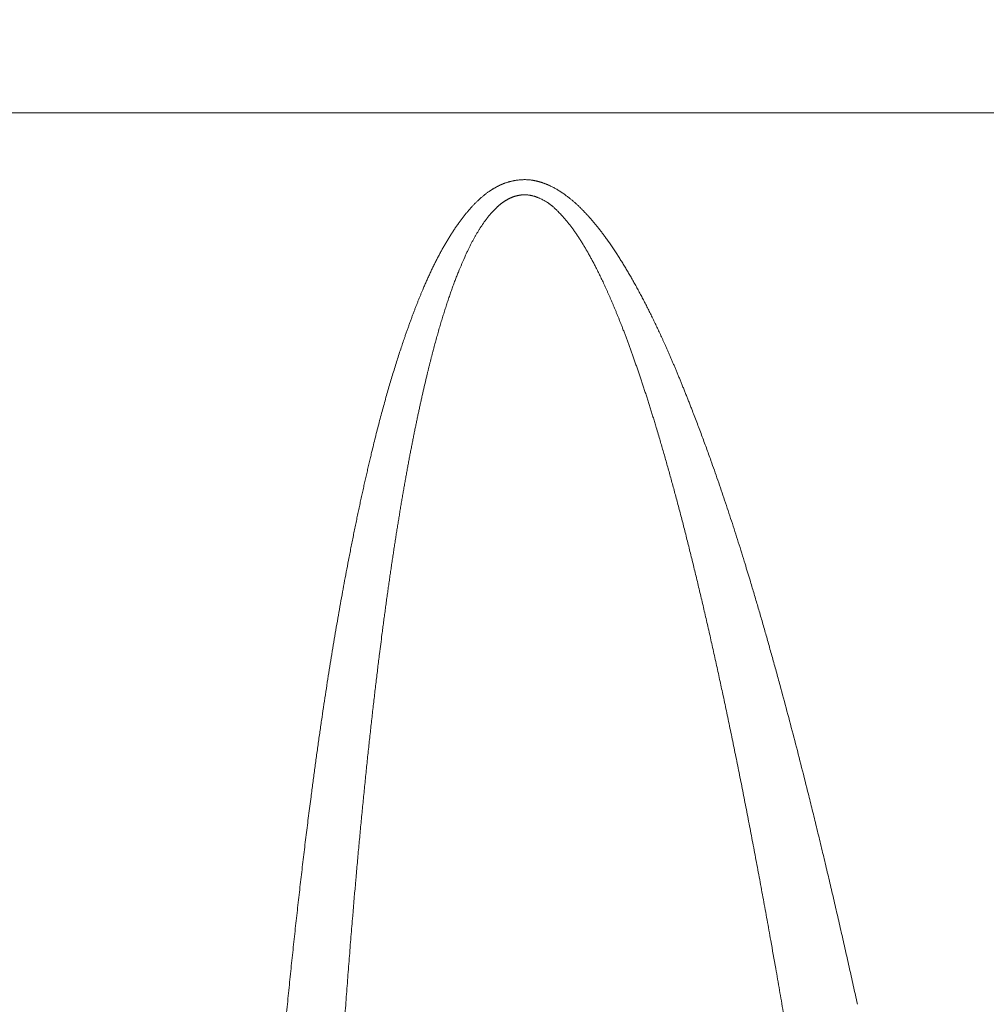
# Model space of a CAD drawing. Header units: millimetres. Extents: x 5437 to 18441, y -4466 to 3128.
# Tile 51 of 256: x 8155 to 8173, y -2752 to -2734. Entities that reach past the tile are written whole.
import ezdxf

# ---------------------------------------------------------------- set-up
doc = ezdxf.new("R2010")
doc.units = ezdxf.units.MM
doc.layers.add('1', color=7, linetype='Continuous', true_color=0xffffff)
doc.dimstyles.get("Standard").update_dxf_attribs({"dimtxt": 0.18, "dimasz": 0.18, "dimexe": 0.18, "dimexo": 0.0625, "dimgap": 0.09, "dimtad": 0, "dimtih": 1, "dimtoh": 1, "dimdec": 4, "dimzin": 0, "dimdsep": 46, "dimtxsty": 'Standard', "dimcen": 0.09, "dimadec": 0, "dimazin": 0, "dimtfac": 1, "dimtdec": 4, "dimtofl": 0, "dimtmove": 0, "dimatfit": 3, "dimfxl": 1, "dimtolj": 1, "dimtzin": 0, "dimarcsym": 0})

# ---------------------------------------------------------------- blocks, each defined once
blk = doc.blocks.new('*D53')
at = {"color": 0, "lineweight": -2, "transparency": 16777216}
for p, q in [((10989.431, -2154.415), (10692.917, -2240.821)), ((11069.431, -2154.415), (10989.431, -2154.415)), ((8443.39, -2896.322), (8443.57, -2896.322)), ((8443.48, -2896.412), (8443.48, -2896.232))]:
    blk.add_line(p, q, dxfattribs=at)
at = {"color": 0, "lineweight": 20, "transparency": 16777216}
blk.add_solid([(10689.187, -2228.02), (10696.648, -2253.622), (10616.112, -2263.203)], dxfattribs=at)
at = {"layer": 'Defpoints', "color": 0, "lineweight": 20, "transparency": 16777216}
for p in [(10616.112, -2263.203), (6270.848, -3529.44)]:
    blk.add_point(p, dxfattribs=at)
at = {"color": 0, "lineweight": 20, "transparency": 16777216, "insert": (11249.521, -2154.415), "char_height": 80, "attachment_point": 5}
blk.add_mtext('\\A1;R2260', dxfattribs=at)
blk = doc.blocks.new('*D54')
at = {"color": 0, "lineweight": -2, "transparency": 16777216}
blk.add_line((7492.685, -2896.322), (7463.516, -2896.322), dxfattribs=at)
at = {"color": 0, "lineweight": -3, "transparency": 16777216}
for start, end in [(14.724706, 87.329624), (101.590205, 175.275294)]:
    blk.add_arc((8434.119, -2896.322), 970.423, start, end, dxfattribs=at)
at = {"color": 0, "lineweight": 20, "transparency": 16777216}
for points in [[(9385.695, -2646.81), (9359.647, -2652.519), (9389.799, -2727.809)], [(7480.316, -2816.939), (7453.672, -2815.84), (7463.696, -2896.322)]]:
    blk.add_solid(points, dxfattribs=at)
at = {"layer": 'Defpoints', "color": 0, "lineweight": 20, "transparency": 16777216}
for p in [(7900.863, -2085.545), (10671.817, -2501.755), (7492.748, -2896.322), (7740.501, -2896.322), (8434.119, -2896.322)]:
    blk.add_point(p, dxfattribs=at)
at = {"color": 0, "lineweight": 20, "transparency": 16777216, "insert": (8359.241, -1928.792), "char_height": 80, "attachment_point": 5}
blk.add_mtext('\\A1;165%%D', dxfattribs=at)

msp = doc.modelspace()

# ---------------------------------------------------------------- linework, layer by layer
at = {"color": 7, "lineweight": 20}
msp.add_arc((8443.47995, -2896.41157), 893, 10.1099821, 350.11198757, dxfattribs=at)
at = {"layer": '1', "color": 0, "lineweight": 20}
msp.add_line((8188.63819, -2735.56052), (8152.98168, -2735.56052), dxfattribs=at)
for points, knots in [([(8164.33093, -2736.88326), (8164.33647, -2736.88098), (8164.34754, -2736.87642), (8164.36424, -2736.86992), (8164.38099, -2736.86367), (8164.39779, -2736.8577), (8164.41464, -2736.852), (8164.43155, -2736.84658), (8164.44852, -2736.84142), (8164.46554, -2736.83654), (8164.48261, -2736.83194), (8164.49973, -2736.8276), (8164.51691, -2736.82354), (8164.53414, -2736.81976), (8164.55143, -2736.81624), (8164.56877, -2736.813), (8164.58616, -2736.81003), (8164.60805, -2736.80665), (8164.63438, -2736.80316), (8164.66511, -2736.79998), (8164.69568, -2736.79771), (8164.72608, -2736.79634), (8164.75633, -2736.79588), (8164.78641, -2736.79633), (8164.81633, -2736.79769), (8164.84609, -2736.79991), (8164.86586, -2736.80215), (8164.87573, -2736.80328)], [0, 0, 0, 0, 0.03228798, 0.06450305, 0.09665088, 0.12873717, 0.16076763, 0.19274803, 0.22468415, 0.2565818, 0.28844682, 0.32028504, 0.35210235, 0.3839046, 0.41569769, 0.4474875, 0.47927993, 0.51108086, 0.56717802, 0.62274891, 0.67782781, 0.73244992, 0.78665132, 0.84046895, 0.89394052, 0.9471045, 1, 1, 1, 1]), ([(8163.39604, -2737.8044), (8163.40229, -2737.79466), (8163.41472, -2737.77527), (8163.43352, -2737.74652), (8163.45231, -2737.7182), (8163.4711, -2737.69032), (8163.4899, -2737.66288), (8163.50871, -2737.63587), (8163.52752, -2737.60931), (8163.54634, -2737.58318), (8163.56517, -2737.55748), (8163.584, -2737.53223), (8163.60284, -2737.50741), (8163.62169, -2737.48302), (8163.64054, -2737.45908), (8163.6594, -2737.43557), (8163.67826, -2737.4125), (8163.69713, -2737.38987), (8163.71601, -2737.36768), (8163.73489, -2737.34592), (8163.75378, -2737.3246), (8163.77268, -2737.30371), (8163.79159, -2737.28327), (8163.8105, -2737.26326), (8163.82942, -2737.24369), (8163.84834, -2737.22455), (8163.86727, -2737.20585), (8163.88621, -2737.18759), (8163.90516, -2737.16977), (8163.92411, -2737.15239), (8163.94307, -2737.13544), (8163.96204, -2737.11893), (8163.98102, -2737.10285), (8164, -2737.08722), (8164.01899, -2737.07202), (8164.03799, -2737.05726), (8164.057, -2737.04293), (8164.07601, -2737.02904), (8164.09503, -2737.01559), (8164.11406, -2737.00259), (8164.13309, -2736.98999), (8164.14586, -2736.98191), (8164.15222, -2736.97789)], [0, 0, 0, 0, 0.03004253, 0.05980133, 0.08927788, 0.11847369, 0.14739034, 0.17602943, 0.20439261, 0.23248159, 0.26029812, 0.28784401, 0.31512112, 0.34213137, 0.36887673, 0.39535923, 0.42158097, 0.44754409, 0.47325083, 0.49870347, 0.52390437, 0.54885596, 0.57356073, 0.59802128, 0.62224025, 0.64622038, 0.66996449, 0.69347548, 0.71675635, 0.73981018, 0.76264013, 0.78524947, 0.80764157, 0.82981989, 0.85178799, 0.87354954, 0.8951083, 0.91646816, 0.93763311, 0.95860723, 0.97939476, 1, 1, 1, 1]), ([(8164.15222, -2736.97789), (8164.15754, -2736.97459), (8164.16815, -2736.96801), (8164.18418, -2736.95842), (8164.20025, -2736.94907), (8164.21639, -2736.93997), (8164.23258, -2736.93112), (8164.24882, -2736.92251), (8164.26513, -2736.91416), (8164.28149, -2736.90605), (8164.2979, -2736.8982), (8164.31437, -2736.89058), (8164.32541, -2736.8857), (8164.33093, -2736.88326)], [0, 0, 0, 0, 0.0922428, 0.18418183, 0.27582921, 0.36719718, 0.45829809, 0.54914439, 0.63974866, 0.73012354, 0.82028181, 0.91023631, 1, 1, 1, 1]), ([(8164.87573, -2736.80328), (8164.8807, -2736.80401), (8164.89066, -2736.80549), (8164.90562, -2736.80798), (8164.92061, -2736.81069), (8164.93564, -2736.8136), (8164.94565, -2736.81572), (8164.95067, -2736.81678)], [0, 0, 0, 0, 0.19863259, 0.39791732, 0.59788591, 0.79856978, 1, 1, 1, 1]), ([(8164.95067, -2736.81678), (8164.95622, -2736.81801), (8164.96733, -2736.82045), (8164.98396, -2736.82444), (8165.00059, -2736.82865), (8165.01721, -2736.83311), (8165.03382, -2736.83782), (8165.05042, -2736.84278), (8165.06702, -2736.84799), (8165.0836, -2736.85344), (8165.10019, -2736.85914), (8165.11676, -2736.86509), (8165.13332, -2736.87129), (8165.14988, -2736.87773), (8165.16643, -2736.88442), (8165.18297, -2736.89137), (8165.19951, -2736.89855), (8165.21604, -2736.90599), (8165.23256, -2736.91367), (8165.26243, -2736.92801), (8165.30586, -2736.95047), (8165.36273, -2736.98309), (8165.42037, -2737.01929), (8165.47427, -2737.05606), (8165.5238, -2737.09192), (8165.5683, -2737.12562), (8165.61113, -2737.15969), (8165.65232, -2737.1941), (8165.69291, -2737.22988), (8165.73351, -2737.26736), (8165.77476, -2737.30681), (8165.81604, -2737.34776), (8165.85738, -2737.39022), (8165.89877, -2737.43417), (8165.94021, -2737.47962), (8165.98171, -2737.52657), (8166.02325, -2737.57502), (8166.06485, -2737.62496), (8166.1065, -2737.6764), (8166.14821, -2737.72934), (8166.18995, -2737.78379), (8166.2318, -2737.8397), (8166.2594, -2737.87776), (8166.27331, -2737.89694)], [0, 0, 0, 0, 0.01040833, 0.02083011, 0.03126708, 0.04172096, 0.05219349, 0.06268637, 0.07320131, 0.08373999, 0.09430411, 0.10489533, 0.1155153, 0.12616567, 0.13684807, 0.14756411, 0.15831539, 0.16910349, 0.17992999, 0.19079642, 0.22808451, 0.26653778, 0.30622076, 0.34719218, 0.38008008, 0.41221295, 0.44360833, 0.47428509, 0.50426343, 0.53604963, 0.56835044, 0.60117803, 0.63454399, 0.66845936, 0.70293466, 0.73797989, 0.77360457, 0.80981779, 0.84662817, 0.88404394, 0.92207292, 0.96072258, 1, 1, 1, 1]), ([(8164.49797, -2737.13231), (8164.49388, -2737.13414), (8164.48566, -2737.13783), (8164.47341, -2737.14368), (8164.46117, -2737.14979), (8164.44893, -2737.15617), (8164.43671, -2737.16282), (8164.4245, -2737.16975), (8164.41229, -2737.17695), (8164.4001, -2737.18442), (8164.38792, -2737.19216), (8164.37575, -2737.20017), (8164.36359, -2737.20846), (8164.35144, -2737.21702), (8164.3393, -2737.22585), (8164.32718, -2737.23495), (8164.31506, -2737.24433), (8164.30295, -2737.25397), (8164.29086, -2737.26389), (8164.27878, -2737.27408), (8164.26671, -2737.28454), (8164.25465, -2737.29528), (8164.2426, -2737.30629), (8164.23056, -2737.31757), (8164.21853, -2737.32912), (8164.20652, -2737.34094), (8164.19452, -2737.35304), (8164.18253, -2737.3654), (8164.17055, -2737.37804), (8164.15858, -2737.39095), (8164.14662, -2737.40414), (8164.13468, -2737.41759), (8164.12274, -2737.43132), (8164.11082, -2737.44532), (8164.09892, -2737.45959), (8164.08701, -2737.47413), (8164.07914, -2737.48398), (8164.07519, -2737.48893)], [0, 0, 0, 0, 0.02475754, 0.04968013, 0.07477419, 0.10004601, 0.12550175, 0.15114744, 0.17698897, 0.20303211, 0.22928247, 0.25574556, 0.28242674, 0.30933124, 0.33646418, 0.36383052, 0.39143511, 0.41928269, 0.44737785, 0.47572508, 0.50432875, 0.53319309, 0.56232225, 0.59172024, 0.62139099, 0.65133828, 0.68156584, 0.71207725, 0.74287601, 0.77396553, 0.80534912, 0.83702999, 0.86901127, 0.901296, 0.93388713, 0.96678753, 1, 1, 1, 1]), ([(8165.02075, -2737.13621), (8165.01632, -2737.13429), (8165.00749, -2737.13045), (8164.99421, -2737.12503), (8164.98093, -2737.11987), (8164.96767, -2737.11501), (8164.95442, -2737.11044), (8164.94118, -2737.10616), (8164.92794, -2737.10217), (8164.91473, -2737.09846), (8164.90152, -2737.09504), (8164.88832, -2737.09191), (8164.87513, -2737.08907), (8164.86196, -2737.08652), (8164.8488, -2737.08426), (8164.83565, -2737.08229), (8164.82251, -2737.0806), (8164.80938, -2737.07921), (8164.79626, -2737.0781), (8164.78316, -2737.07728), (8164.77006, -2737.07675), (8164.75698, -2737.07651), (8164.74391, -2737.07655), (8164.73086, -2737.07689), (8164.71781, -2737.07751), (8164.70478, -2737.07842), (8164.69175, -2737.07962), (8164.67875, -2737.08111), (8164.66575, -2737.08289), (8164.65276, -2737.08496), (8164.63979, -2737.08732), (8164.62683, -2737.08996), (8164.61388, -2737.09289), (8164.60095, -2737.09611), (8164.58803, -2737.09962), (8164.57512, -2737.10342), (8164.56222, -2737.10751), (8164.54934, -2737.11189), (8164.53647, -2737.11655), (8164.52361, -2737.12151), (8164.51076, -2737.12674), (8164.50224, -2737.13045), (8164.49797, -2737.13231)], [0, 0, 0, 0, 0.02604377, 0.05192894, 0.077663, 0.10325357, 0.12870841, 0.15403537, 0.17924246, 0.20433778, 0.22932954, 0.25422607, 0.27903578, 0.30376717, 0.32842882, 0.35302939, 0.37757761, 0.40208224, 0.42655211, 0.45099609, 0.47542306, 0.49984194, 0.52426163, 0.54869105, 0.57313912, 0.59761471, 0.62212668, 0.64668385, 0.67129498, 0.69596879, 0.72071391, 0.74553891, 0.77045229, 0.79546244, 0.82057765, 0.84580613, 0.87115596, 0.89663511, 0.92225143, 0.94801264, 0.97392635, 1, 1, 1, 1]), ([(8165.37278, -2737.38613), (8165.3677, -2737.38097), (8165.35765, -2737.37077), (8165.34255, -2737.35588), (8165.32764, -2737.3415), (8165.31289, -2737.32766), (8165.29832, -2737.31434), (8165.28391, -2737.30155), (8165.26968, -2737.28928), (8165.25562, -2737.27754), (8165.24173, -2737.26633), (8165.22801, -2737.25564), (8165.21446, -2737.24548), (8165.19682, -2737.23278), (8165.17441, -2737.21767), (8165.14659, -2737.20038), (8165.11726, -2737.18356), (8165.08645, -2737.16721), (8165.05417, -2737.15126), (8165.03202, -2737.14129), (8165.02075, -2737.13621)], [0, 0, 0, 0, 0.04869391, 0.09635854, 0.14300114, 0.18862944, 0.23325174, 0.27687687, 0.31951431, 0.36117421, 0.40186745, 0.4416057, 0.48040151, 0.51826836, 0.59145249, 0.66736229, 0.74609185, 0.82772549, 0.91233889, 1, 1, 1, 1]), ([(8164.07519, -2737.48893), (8164.07064, -2737.4947), (8164.06148, -2737.5063), (8164.04788, -2737.52401), (8164.03428, -2737.54207), (8164.02071, -2737.5605), (8164.00715, -2737.57928), (8163.99362, -2737.59842), (8163.9801, -2737.61792), (8163.9666, -2737.63778), (8163.95311, -2737.658), (8163.93965, -2737.67858), (8163.9262, -2737.69952), (8163.91278, -2737.72081), (8163.89937, -2737.74247), (8163.88598, -2737.76448), (8163.87261, -2737.78686), (8163.85926, -2737.80959), (8163.84593, -2737.83268), (8163.83262, -2737.85613), (8163.81932, -2737.87994), (8163.80605, -2737.90411), (8163.7928, -2737.92864), (8163.77956, -2737.95352), (8163.76635, -2737.97877), (8163.75315, -2738.00438), (8163.73997, -2738.03034), (8163.72682, -2738.05666), (8163.71368, -2738.08335), (8163.70056, -2738.11039), (8163.68747, -2738.13779), (8163.67438, -2738.16555), (8163.66574, -2738.18422), (8163.6614, -2738.1936)], [0, 0, 0, 0, 0.02746918, 0.05523562, 0.08330212, 0.11167139, 0.14034606, 0.16932866, 0.19862165, 0.22822741, 0.25814826, 0.28838642, 0.31894407, 0.3498233, 0.38102615, 0.41255458, 0.44441051, 0.47659579, 0.50911222, 0.54196154, 0.57514543, 0.60866554, 0.64252345, 0.67672071, 0.71125882, 0.74613923, 0.78136335, 0.81693255, 0.85284815, 0.88911147, 0.92572374, 0.96268619, 1, 1, 1, 1]), ([(8165.81606, -2737.96403), (8165.80983, -2737.95406), (8165.79746, -2737.93425), (8165.77877, -2737.90491), (8165.76012, -2737.87608), (8165.74151, -2737.84777), (8165.72293, -2737.81999), (8165.70438, -2737.79272), (8165.68588, -2737.76598), (8165.6674, -2737.73977), (8165.64896, -2737.71407), (8165.63056, -2737.6889), (8165.61219, -2737.66424), (8165.59386, -2737.64011), (8165.57556, -2737.6165), (8165.5573, -2737.59342), (8165.53907, -2737.57085), (8165.52088, -2737.54881), (8165.50272, -2737.52729), (8165.4846, -2737.50629), (8165.46652, -2737.48582), (8165.44848, -2737.46585), (8165.43636, -2737.45284), (8165.43034, -2737.44638)], [0, 0, 0, 0, 0.05397849, 0.10729586, 0.1599554, 0.21196055, 0.26331489, 0.31402212, 0.36408609, 0.4135108, 0.46230041, 0.51045923, 0.55799176, 0.60490268, 0.65119685, 0.69687933, 0.74195538, 0.78643048, 0.83031035, 0.87360091, 0.91630837, 0.95843916, 1, 1, 1, 1]), ([(8163.28431, -2737.9875), (8163.29042, -2737.97708), (8163.30261, -2737.95628), (8163.32109, -2737.92533), (8163.33966, -2737.89466), (8163.35834, -2737.86429), (8163.3771, -2737.8342), (8163.38974, -2737.81432), (8163.39604, -2737.8044)], [0, 0, 0, 0, 0.1685334, 0.3363104, 0.5033382, 0.66962412, 0.83517555, 1, 1, 1, 1]), ([(8162.54131, -2739.69409), (8162.5488, -2739.67256), (8162.56369, -2739.62975), (8162.58617, -2739.56607), (8162.6086, -2739.50325), (8162.63098, -2739.44132), (8162.65333, -2739.38027), (8162.67563, -2739.32009), (8162.6979, -2739.2608), (8162.72012, -2739.20238), (8162.7423, -2739.14485), (8162.76444, -2739.08819), (8162.78654, -2739.03241), (8162.8086, -2738.97751), (8162.83063, -2738.92349), (8162.85261, -2738.87035), (8162.87817, -2738.80946), (8162.90746, -2738.74106), (8162.94068, -2738.66539), (8162.9741, -2738.59116), (8163.00773, -2738.51836), (8163.04156, -2738.447), (8163.07559, -2738.37708), (8163.10982, -2738.30859), (8163.14426, -2738.24154), (8163.17889, -2738.17593), (8163.21374, -2738.11176), (8163.24875, -2738.04898), (8163.27251, -2738.0079), (8163.28431, -2737.98751)], [0, 0, 0, 0, 0.03627544, 0.0721227, 0.10754235, 0.142535, 0.1771013, 0.21124188, 0.24495744, 0.27824868, 0.31111633, 0.34356115, 0.37558393, 0.4071855, 0.43836671, 0.46912845, 0.49947165, 0.5444195, 0.58876379, 0.63250861, 0.67565819, 0.71821698, 0.76018959, 0.80158083, 0.84239572, 0.8826395, 0.92231764, 0.96143582, 1, 1, 1, 1]), ([(8166.36669, -2739.0529), (8166.35929, -2739.0357), (8166.34461, -2739.00156), (8166.32253, -2738.95089), (8166.30061, -2738.90112), (8166.27884, -2738.85226), (8166.25722, -2738.80432), (8166.23576, -2738.75728), (8166.21445, -2738.71116), (8166.1933, -2738.66594), (8166.1723, -2738.62164), (8166.15145, -2738.57825), (8166.13075, -2738.53577), (8166.11021, -2738.4942), (8166.08551, -2738.44495), (8166.05646, -2738.38816), (8166.0228, -2738.32401), (8165.98892, -2738.26105), (8165.95483, -2738.19928), (8165.92052, -2738.13871), (8165.88599, -2738.07935), (8165.85129, -2738.02114), (8165.82775, -2737.98299), (8165.81606, -2737.96403)], [0, 0, 0, 0, 0.04575572, 0.09079435, 0.13511678, 0.17872396, 0.22161687, 0.26379655, 0.30526409, 0.34602065, 0.38606744, 0.42540575, 0.46403691, 0.50196237, 0.53918362, 0.59928995, 0.65866454, 0.71731514, 0.77524976, 0.83247675, 0.88900475, 0.94484273, 1, 1, 1, 1]), ([(8166.4686, -2738.18418), (8166.47598, -2738.19567), (8166.4908, -2738.21873), (8166.51289, -2738.25357), (8166.53498, -2738.28875), (8166.55705, -2738.32425), (8166.5791, -2738.36009), (8166.60113, -2738.39626), (8166.62315, -2738.43277), (8166.64514, -2738.46961), (8166.66712, -2738.50678), (8166.68908, -2738.54428), (8166.71103, -2738.58212), (8166.73295, -2738.62029), (8166.75486, -2738.6588), (8166.77676, -2738.69763), (8166.79863, -2738.7368), (8166.82049, -2738.77631), (8166.84233, -2738.81614), (8166.86415, -2738.85631), (8166.88596, -2738.89681), (8166.90775, -2738.93765), (8166.92952, -2738.97882), (8166.95127, -2739.02032), (8166.97301, -2739.06215), (8166.99473, -2739.10432), (8167.01643, -2739.14682), (8167.03812, -2739.18966), (8167.05979, -2739.23282), (8167.08144, -2739.27632), (8167.10308, -2739.32016), (8167.1247, -2739.36432), (8167.1463, -2739.40882), (8167.16789, -2739.45365), (8167.18946, -2739.49882), (8167.21101, -2739.54432), (8167.23254, -2739.59015), (8167.25406, -2739.63631), (8167.27557, -2739.68281), (8167.29705, -2739.72964), (8167.31853, -2739.7768), (8167.33277, -2739.80839), (8167.33992, -2739.82423)], [0, 0, 0, 0, 0.0222192, 0.04457423, 0.06706573, 0.08969431, 0.11246057, 0.13536511, 0.1584085, 0.18159133, 0.20491414, 0.22837749, 0.25198192, 0.27572797, 0.29961614, 0.32364697, 0.34782094, 0.37213856, 0.3966003, 0.42120666, 0.44595809, 0.47085505, 0.49589801, 0.52108739, 0.54642365, 0.57190721, 0.59753849, 0.6233179, 0.64924586, 0.67532276, 0.701549, 0.72792496, 0.75445103, 0.78112757, 0.80795496, 0.83493356, 0.86206372, 0.8893458, 0.91678013, 0.94436705, 0.9721069, 1, 1, 1, 1]), ([(8163.52767, -2738.50518), (8163.52255, -2738.51799), (8163.51228, -2738.54373), (8163.49702, -2738.58269), (8163.48178, -2738.62216), (8163.46657, -2738.66214), (8163.45139, -2738.70265), (8163.43624, -2738.74367), (8163.42111, -2738.78521), (8163.40601, -2738.82727), (8163.39094, -2738.86984), (8163.3759, -2738.91293), (8163.36089, -2738.95654), (8163.34591, -2739.00067), (8163.33095, -2739.04531), (8163.31603, -2739.09048), (8163.30113, -2739.13616), (8163.28626, -2739.18235), (8163.27142, -2739.22907), (8163.25661, -2739.2763), (8163.24183, -2739.32405), (8163.22708, -2739.37232), (8163.21237, -2739.4211), (8163.19768, -2739.47041), (8163.18302, -2739.52023), (8163.16839, -2739.57056), (8163.15379, -2739.62142), (8163.13922, -2739.67279), (8163.12468, -2739.72468), (8163.11018, -2739.77709), (8163.0957, -2739.83002), (8163.08126, -2739.88346), (8163.06684, -2739.93742), (8163.05246, -2739.9919), (8163.03811, -2740.04689), (8163.02379, -2740.10241), (8163.00951, -2740.15844), (8162.99525, -2740.21499), (8162.98103, -2740.27205), (8162.96684, -2740.32964), (8162.95267, -2740.38774), (8162.94331, -2740.42667), (8162.93861, -2740.44621)], [0, 0, 0, 0, 0.02060936, 0.04143819, 0.06248707, 0.08375654, 0.10524717, 0.12695947, 0.14889397, 0.17105115, 0.19343149, 0.21603547, 0.23886354, 0.26191613, 0.28519369, 0.30869661, 0.3324253, 0.35638017, 0.38056157, 0.4049699, 0.42960551, 0.45446874, 0.47955994, 0.50487944, 0.53042756, 0.55620462, 0.58221092, 0.60844677, 0.63491244, 0.66160822, 0.6885344, 0.71569123, 0.74307897, 0.77069789, 0.79854823, 0.82663023, 0.85494413, 0.88349016, 0.91226854, 0.9412795, 0.97052325, 1, 1, 1, 1]), ([(8166.56676, -2739.54471), (8166.55933, -2739.52558), (8166.54454, -2739.48751), (8166.52222, -2739.43081), (8166.49993, -2739.3748), (8166.47767, -2739.31947), (8166.45544, -2739.26482), (8166.43324, -2739.21086), (8166.41106, -2739.15758), (8166.38893, -2739.10498), (8166.37407, -2739.0702), (8166.36669, -2739.0529)], [0, 0, 0, 0, 0.11585948, 0.2305272, 0.34400507, 0.45629504, 0.56739916, 0.67731952, 0.78605827, 0.89361766, 1, 1, 1, 1]), ([(8167.17973, -2741.35257), (8167.17112, -2741.32414), (8167.15397, -2741.26754), (8167.1281, -2741.18312), (8167.10227, -2741.09957), (8167.07647, -2741.01688), (8167.05069, -2740.93506), (8167.02495, -2740.85411), (8166.99923, -2740.77402), (8166.97355, -2740.69479), (8166.9479, -2740.61643), (8166.92227, -2740.53894), (8166.89668, -2740.46231), (8166.87112, -2740.38655), (8166.84559, -2740.31166), (8166.82009, -2740.23763), (8166.79462, -2740.16446), (8166.76919, -2740.09216), (8166.74379, -2740.02073), (8166.71842, -2739.95016), (8166.69308, -2739.88046), (8166.66778, -2739.81163), (8166.64251, -2739.74366), (8166.61727, -2739.67655), (8166.59208, -2739.61031), (8166.57517, -2739.56649), (8166.56676, -2739.54471)], [0, 0, 0, 0, 0.0466127, 0.09279222, 0.13853892, 0.18385317, 0.22873534, 0.27318582, 0.31720502, 0.36079335, 0.40395123, 0.44667911, 0.48897743, 0.53084667, 0.5722873, 0.61329982, 0.65388473, 0.69404258, 0.73377389, 0.77307924, 0.81195921, 0.85041439, 0.88844541, 0.9260529, 0.96323754, 1, 1, 1, 1]), ([(8167.33992, -2739.82423), (8167.34826, -2739.84281), (8167.36502, -2739.88017), (8167.39007, -2739.93659), (8167.41519, -2739.99366), (8167.4404, -2740.05138), (8167.45714, -2740.09013), (8167.46555, -2740.10959)], [0, 0, 0, 0, 0.19607172, 0.39410481, 0.59410208, 0.79606626, 1, 1, 1, 1]), ([(8161.49652, -2743.83173), (8161.50393, -2743.79357), (8161.51868, -2743.7176), (8161.54099, -2743.60424), (8161.5633, -2743.49196), (8161.58564, -2743.38076), (8161.608, -2743.27065), (8161.63038, -2743.16163), (8161.65278, -2743.05369), (8161.6752, -2742.94684), (8161.69765, -2742.84108), (8161.72012, -2742.7364), (8161.74261, -2742.6328), (8161.76513, -2742.53029), (8161.78767, -2742.42887), (8161.81023, -2742.32853), (8161.83282, -2742.22928), (8161.85543, -2742.13112), (8161.87807, -2742.03404), (8161.90073, -2741.93804), (8161.92726, -2741.82702), (8161.95782, -2741.70122), (8161.99263, -2741.56095), (8162.02772, -2741.42249), (8162.06308, -2741.28583), (8162.09873, -2741.15098), (8162.13465, -2741.01793), (8162.17086, -2740.88669), (8162.20734, -2740.75726), (8162.24411, -2740.62964), (8162.28115, -2740.50382), (8162.31848, -2740.37981), (8162.35608, -2740.2576), (8162.39398, -2740.13721), (8162.4321, -2740.01859), (8162.458, -2739.94031), (8162.47087, -2739.90141)], [0, 0, 0, 0, 0.02858662, 0.0569199, 0.08500001, 0.11282707, 0.14040126, 0.16772272, 0.19479162, 0.22160812, 0.24817241, 0.27448465, 0.30054503, 0.32635373, 0.35191095, 0.37721689, 0.40227175, 0.42707574, 0.45162907, 0.47593198, 0.4999847, 0.53604203, 0.57170543, 0.60697592, 0.64185456, 0.67634245, 0.71044072, 0.74415053, 0.77747311, 0.81040971, 0.84296163, 0.87513022, 0.90691688, 0.93832305, 0.96935024, 1, 1, 1, 1]), ([(8167.46555, -2740.10959), (8167.47405, -2740.12936), (8167.4912, -2740.16923), (8167.5169, -2740.22966), (8167.54286, -2740.29118), (8167.56907, -2740.35379), (8167.59552, -2740.41749), (8167.62222, -2740.48229), (8167.64916, -2740.54818), (8167.67635, -2740.61516), (8167.70379, -2740.68324), (8167.73148, -2740.75241), (8167.75942, -2740.82267), (8167.7876, -2740.89403), (8167.81603, -2740.96648), (8167.86631, -2741.09543), (8167.93729, -2741.27987), (8168.02744, -2741.51895), (8168.11487, -2741.75584), (8168.19328, -2741.97313), (8168.26375, -2742.17229), (8168.32734, -2742.3548), (8168.39081, -2742.53979), (8168.45416, -2742.72727), (8168.51739, -2742.91723), (8168.5805, -2743.10968), (8168.6435, -2743.3046), (8168.70636, -2743.50202), (8168.76916, -2743.70191), (8168.81058, -2743.83613), (8168.83141, -2743.90361)], [0, 0, 0, 0, 0.01604969, 0.03237035, 0.04896221, 0.06582546, 0.0829603, 0.10036692, 0.1180455, 0.13599622, 0.15421923, 0.17271469, 0.19148276, 0.21052357, 0.22983727, 0.24942399, 0.31355317, 0.37691652, 0.43951802, 0.50136182, 0.54867937, 0.59655884, 0.64500179, 0.69400972, 0.74358409, 0.7937263, 0.84443771, 0.89571963, 0.94757331, 1, 1, 1, 1]), ([(8162.85851, -2740.7911), (8162.85273, -2740.8169), (8162.8411, -2740.86874), (8162.82385, -2740.94698), (8162.80663, -2741.02604), (8162.78946, -2741.10593), (8162.77233, -2741.18665), (8162.75526, -2741.26819), (8162.73823, -2741.35056), (8162.72125, -2741.43377), (8162.70432, -2741.51779), (8162.68744, -2741.60265), (8162.6706, -2741.68833), (8162.65382, -2741.77484), (8162.63709, -2741.86218), (8162.6204, -2741.95035), (8162.60377, -2742.03935), (8162.58719, -2742.12917), (8162.57066, -2742.21982), (8162.55418, -2742.3113), (8162.53775, -2742.40361), (8162.52137, -2742.49674), (8162.50504, -2742.5907), (8162.48877, -2742.68549), (8162.47255, -2742.78111), (8162.45638, -2742.87756), (8162.44027, -2742.97483), (8162.42421, -2743.07293), (8162.4082, -2743.17186), (8162.39225, -2743.27162), (8162.37635, -2743.3722), (8162.36051, -2743.47362), (8162.34472, -2743.57586), (8162.32899, -2743.67893), (8162.31331, -2743.78282), (8162.29769, -2743.88755), (8162.28212, -2743.9931), (8162.26661, -2744.09948), (8162.25116, -2744.20669), (8162.23576, -2744.31472), (8162.22042, -2744.42359), (8162.20514, -2744.53328), (8162.18992, -2744.6438), (8162.17475, -2744.75515), (8162.15965, -2744.86732), (8162.1446, -2744.98032), (8162.1296, -2745.09415), (8162.11971, -2745.17033), (8162.11474, -2745.20856)], [0, 0, 0, 0, 0.01780628, 0.03578565, 0.05393827, 0.07226429, 0.09076384, 0.10943707, 0.12828411, 0.14730509, 0.16650014, 0.18586938, 0.20541293, 0.22513092, 0.24502345, 0.26509063, 0.28533258, 0.3057494, 0.3263412, 0.34710806, 0.3680501, 0.38916741, 0.41046007, 0.43192819, 0.45357184, 0.47539112, 0.49738611, 0.51955689, 0.54190354, 0.56442615, 0.58712478, 0.60999951, 0.63305042, 0.65627757, 0.67968104, 0.7032609, 0.7270172, 0.75095002, 0.77505943, 0.79934547, 0.82380822, 0.84844773, 0.87326406, 0.89825727, 0.92342742, 0.94877455, 0.97429873, 1, 1, 1, 1]), ([(8168.36943, -2746.07792), (8168.35859, -2746.02796), (8168.33699, -2745.92846), (8168.30444, -2745.77989), (8168.27193, -2745.6326), (8168.23945, -2745.48659), (8168.20701, -2745.34186), (8168.17461, -2745.19841), (8168.14224, -2745.05624), (8168.1099, -2744.91536), (8168.0776, -2744.77576), (8168.04534, -2744.63744), (8168.01312, -2744.5004), (8167.98093, -2744.36464), (8167.94878, -2744.23016), (8167.91668, -2744.09697), (8167.88461, -2743.96506), (8167.85258, -2743.83443), (8167.82059, -2743.70508), (8167.78865, -2743.57701), (8167.75675, -2743.45022), (8167.72489, -2743.32472), (8167.69307, -2743.2005), (8167.66129, -2743.07755), (8167.62956, -2742.9559), (8167.59788, -2742.83552), (8167.56624, -2742.71642), (8167.53464, -2742.59861), (8167.50309, -2742.48207), (8167.47159, -2742.36682), (8167.44014, -2742.25285), (8167.40873, -2742.14017), (8167.37737, -2742.02876), (8167.34606, -2741.91864), (8167.31479, -2741.80979), (8167.2836, -2741.70223), (8167.26266, -2741.63099), (8167.25225, -2741.59557)], [0, 0, 0, 0, 0.03317487, 0.06607777, 0.09870878, 0.13106798, 0.16315547, 0.19497134, 0.22651569, 0.2577886, 0.28879019, 0.31952056, 0.3499798, 0.38016803, 0.41008536, 0.43973191, 0.46910779, 0.49821312, 0.52704803, 0.55561264, 0.58390709, 0.6119315, 0.63968603, 0.66717082, 0.694386, 0.72133174, 0.74800819, 0.77441552, 0.80055388, 0.82642345, 0.85202441, 0.87735694, 0.90242124, 0.92721748, 0.95174589, 0.97600665, 1, 1, 1, 1]), ([(8160.32959, -2752.40744), (8160.33641, -2752.33834), (8160.35002, -2752.20067), (8160.37065, -2751.99497), (8160.39136, -2751.79083), (8160.41217, -2751.58826), (8160.43306, -2751.38725), (8160.45405, -2751.18781), (8160.47513, -2750.98993), (8160.4963, -2750.79361), (8160.51756, -2750.59886), (8160.53892, -2750.40567), (8160.56037, -2750.21405), (8160.58191, -2750.02399), (8160.60354, -2749.83549), (8160.62527, -2749.64856), (8160.64709, -2749.46319), (8160.66901, -2749.27938), (8160.69101, -2749.09714), (8160.71311, -2748.91647), (8160.73531, -2748.73735), (8160.7576, -2748.5598), (8160.77999, -2748.38382), (8160.80584, -2748.18316), (8160.83534, -2747.95814), (8160.86869, -2747.70907), (8160.90243, -2747.46242), (8160.93654, -2747.21819), (8160.97103, -2746.97637), (8161.00591, -2746.73698), (8161.04116, -2746.50001), (8161.07679, -2746.26546), (8161.1128, -2746.03333), (8161.14919, -2745.80362), (8161.18597, -2745.57634), (8161.22312, -2745.35147), (8161.26065, -2745.12902), (8161.29856, -2744.90899), (8161.33684, -2744.69138), (8161.37552, -2744.4762), (8161.41453, -2744.26342), (8161.44106, -2744.1225), (8161.45426, -2744.05241)], [0, 0, 0, 0, 0.02460589, 0.04903189, 0.07327804, 0.09734441, 0.12123103, 0.14493795, 0.16846524, 0.19181294, 0.21498111, 0.2379698, 0.26077907, 0.28340898, 0.30585959, 0.32813097, 0.35022316, 0.37213624, 0.39387028, 0.41542534, 0.43680149, 0.45799881, 0.47901736, 0.49985722, 0.52992113, 0.55971527, 0.58923994, 0.61849544, 0.64748208, 0.67620018, 0.70465006, 0.73283206, 0.76074652, 0.7883938, 0.81577427, 0.84288831, 0.8697363, 0.89631864, 0.92263575, 0.94868805, 0.97447598, 1, 1, 1, 1]), ([(8168.92333, -2744.20568), (8168.93457, -2744.24308), (8168.95719, -2744.31829), (8168.991, -2744.43176), (8169.02496, -2744.54645), (8169.05904, -2744.66237), (8169.09325, -2744.77951), (8169.12759, -2744.89788), (8169.16206, -2745.01747), (8169.19665, -2745.13829), (8169.23138, -2745.26033), (8169.26623, -2745.38359), (8169.30122, -2745.50808), (8169.33633, -2745.6338), (8169.37157, -2745.76074), (8169.40694, -2745.8889), (8169.44245, -2746.01829), (8169.50936, -2746.26356), (8169.60726, -2746.62735), (8169.73506, -2747.11246), (8169.86253, -2747.60646), (8169.97249, -2748.04139), (8170.06555, -2748.41545), (8170.14213, -2748.72685), (8170.21873, -2749.04204), (8170.29537, -2749.36101), (8170.37205, -2749.68377), (8170.44876, -2750.01031), (8170.52551, -2750.34063), (8170.6023, -2750.67474), (8170.67913, -2751.01263), (8170.75599, -2751.35431), (8170.83294, -2751.69976), (8170.88387, -2751.93141), (8170.90946, -2752.04783)], [0, 0, 0, 0, 0.01449073, 0.02913045, 0.04391925, 0.0588572, 0.07394439, 0.08918087, 0.10456672, 0.12010202, 0.13578682, 0.15162119, 0.16760519, 0.18373889, 0.20002234, 0.2164556, 0.23303872, 0.24977177, 0.31072141, 0.37271733, 0.43576194, 0.49985751, 0.53902915, 0.57865527, 0.61873628, 0.6592726, 0.70026464, 0.74171278, 0.78361741, 0.82597887, 0.86879752, 0.91207371, 0.95580777, 1, 1, 1, 1]), ([(8162.06933, -2745.56534), (8162.06395, -2745.60847), (8162.05315, -2745.69505), (8162.03714, -2745.82549), (8162.02118, -2745.95697), (8162.00529, -2746.08949), (8161.98947, -2746.22307), (8161.97371, -2746.35768), (8161.95803, -2746.49334), (8161.94241, -2746.63005), (8161.92686, -2746.76781), (8161.91138, -2746.90661), (8161.89598, -2747.04645), (8161.88064, -2747.18734), (8161.86538, -2747.32928), (8161.85018, -2747.47226), (8161.83506, -2747.61629), (8161.82002, -2747.76136), (8161.80504, -2747.90748), (8161.79014, -2748.05464), (8161.77532, -2748.20285), (8161.76056, -2748.35211), (8161.74589, -2748.50241), (8161.73129, -2748.65376), (8161.71676, -2748.80615), (8161.70231, -2748.95959), (8161.68794, -2749.11407), (8161.67365, -2749.2696), (8161.65943, -2749.42618), (8161.64528, -2749.5838), (8161.63597, -2749.68924), (8161.63129, -2749.74213)], [0, 0, 0, 0, 0.03110068, 0.06244243, 0.09402531, 0.1258494, 0.15791474, 0.19022141, 0.22276946, 0.25555895, 0.28858993, 0.32186246, 0.35537659, 0.38913238, 0.42312987, 0.45736912, 0.49185018, 0.5265731, 0.56153791, 0.59674468, 0.63219344, 0.66788423, 0.70381711, 0.73999211, 0.77640928, 0.81306866, 0.84997028, 0.88711418, 0.92450042, 0.96212901, 1, 1, 1, 1]), ([(8169.30682, -2750.86854), (8169.2954, -2750.80472), (8169.27265, -2750.67754), (8169.23838, -2750.48749), (8169.20415, -2750.29883), (8169.16995, -2750.11158), (8169.13578, -2749.92572), (8169.10165, -2749.74127), (8169.06755, -2749.55822), (8169.03349, -2749.37656), (8168.99947, -2749.19631), (8168.96548, -2749.01746), (8168.93153, -2748.84001), (8168.89761, -2748.66395), (8168.86374, -2748.4893), (8168.8299, -2748.31605), (8168.79611, -2748.1442), (8168.76236, -2747.97374), (8168.72864, -2747.80469), (8168.69497, -2747.63704), (8168.66134, -2747.47079), (8168.62776, -2747.30593), (8168.59422, -2747.14248), (8168.56072, -2746.98043), (8168.52727, -2746.81978), (8168.49386, -2746.66053), (8168.46052, -2746.50267), (8168.43818, -2746.39793), (8168.42706, -2746.34578)], [0, 0, 0, 0, 0.04221282, 0.08412511, 0.12573692, 0.16704831, 0.20805931, 0.24876997, 0.28918035, 0.3292905, 0.36910047, 0.40861031, 0.44782009, 0.48672984, 0.52533964, 0.56364955, 0.60165961, 0.6393699, 0.67678048, 0.71389142, 0.75070277, 0.78721461, 0.82342702, 0.85934005, 0.89495379, 0.93026831, 0.96528368, 1, 1, 1, 1]), ([(8161.57389, -2750.41061), (8161.56848, -2750.47553), (8161.55761, -2750.60591), (8161.54155, -2750.80231), (8161.52556, -2751.00035), (8161.50969, -2751.20001), (8161.49393, -2751.4013), (8161.47827, -2751.60422), (8161.46272, -2751.80877), (8161.44727, -2752.01495), (8161.43194, -2752.22275), (8161.41672, -2752.43218), (8161.40161, -2752.64325), (8161.38662, -2752.85593), (8161.37174, -2753.07025), (8161.35697, -2753.2862), (8161.34232, -2753.50377), (8161.32779, -2753.72297), (8161.31338, -2753.94381), (8161.29909, -2754.16626), (8161.28491, -2754.39035), (8161.27086, -2754.61607), (8161.25694, -2754.84341), (8161.24313, -2755.07238), (8161.22945, -2755.30298), (8161.2159, -2755.53521), (8161.20247, -2755.76907), (8161.18917, -2756.00455), (8161.176, -2756.24167), (8161.16296, -2756.48041), (8161.15005, -2756.72078), (8161.13727, -2756.96278), (8161.12463, -2757.2064), (8161.11212, -2757.45166), (8161.09974, -2757.69854), (8161.0875, -2757.94705), (8161.0754, -2758.19719), (8161.06344, -2758.44896), (8161.05161, -2758.70235), (8161.03993, -2758.95738), (8161.02838, -2759.21403), (8161.02083, -2759.38568), (8161.01705, -2759.47178)], [0, 0, 0, 0, 0.02156587, 0.0433076, 0.06522522, 0.08731874, 0.10958818, 0.13203358, 0.15465495, 0.17745232, 0.2004257, 0.22357512, 0.2469006, 0.27040215, 0.29407981, 0.31793357, 0.34196347, 0.36616952, 0.39055174, 0.41511014, 0.43984474, 0.46475557, 0.48984263, 0.51510593, 0.54054551, 0.56616136, 0.5919535, 0.61792196, 0.64406674, 0.67038785, 0.69688531, 0.72355914, 0.75040934, 0.77743593, 0.80463892, 0.83201832, 0.85957414, 0.8873064, 0.9152151, 0.94330026, 0.97156189, 1, 1, 1, 1]), ([(8170.81475, -2760.50615), (8170.80276, -2760.42003), (8170.77885, -2760.24829), (8170.74285, -2759.9915), (8170.70689, -2759.73625), (8170.67094, -2759.48257), (8170.63501, -2759.23045), (8170.59911, -2758.97988), (8170.56323, -2758.73088), (8170.52738, -2758.48343), (8170.49155, -2758.23754), (8170.45575, -2757.99322), (8170.41998, -2757.75045), (8170.38423, -2757.50923), (8170.34852, -2757.26958), (8170.31283, -2757.03149), (8170.27718, -2756.79496), (8170.24156, -2756.55998), (8170.20598, -2756.32656), (8170.17043, -2756.09471), (8170.13491, -2755.86441), (8170.09943, -2755.63567), (8170.06399, -2755.40849), (8170.02859, -2755.18287), (8169.99323, -2754.95881), (8169.9579, -2754.7363), (8169.92262, -2754.51536), (8169.88738, -2754.29597), (8169.85218, -2754.07815), (8169.81702, -2753.86188), (8169.78191, -2753.64717), (8169.74685, -2753.43402), (8169.71183, -2753.22243), (8169.67686, -2753.0124), (8169.64193, -2752.80393), (8169.60706, -2752.59701), (8169.57223, -2752.39166), (8169.53745, -2752.18786), (8169.50273, -2751.98562), (8169.46805, -2751.78495), (8169.43344, -2751.58582), (8169.41028, -2751.45362), (8169.39874, -2751.38776)], [0, 0, 0, 0, 0.02827452, 0.05638098, 0.08431938, 0.11208974, 0.13969207, 0.16712637, 0.19439265, 0.22149093, 0.24842121, 0.27518351, 0.30177783, 0.32820418, 0.35446258, 0.38055304, 0.40647557, 0.43223017, 0.45781687, 0.48323568, 0.50848659, 0.53356964, 0.55848483, 0.58323218, 0.60781169, 0.63222339, 0.65646729, 0.68054339, 0.70445172, 0.7281923, 0.75176513, 0.77517023, 0.79840762, 0.82147732, 0.84437933, 0.86711369, 0.88968041, 0.9120795, 0.93431098, 0.95637488, 0.97827122, 1, 1, 1, 1])]:
    msp.add_open_spline(points, degree=3, knots=knots, dxfattribs=at)
for points in [[(8165.43034, -2737.44638), (8165.41113, -2737.4263), (8165.39194, -2737.40621), (8165.37278, -2737.38613)], [(8166.27331, -2737.89694), (8166.34082, -2737.9907), (8166.40575, -2738.08665), (8166.46859, -2738.18418)], [(8163.6614, -2738.1936), (8163.61648, -2738.29746), (8163.5719, -2738.40132), (8163.52767, -2738.50518)], [(8162.47087, -2739.90141), (8162.49437, -2739.83231), (8162.51785, -2739.7632), (8162.54131, -2739.69409)], [(8162.93861, -2740.44621), (8162.91174, -2740.56118), (8162.88504, -2740.67614), (8162.85851, -2740.7911)], [(8167.25225, -2741.59557), (8167.22807, -2741.51457), (8167.20389, -2741.43357), (8167.17973, -2741.35257)], [(8161.45426, -2744.05241), (8161.46836, -2743.97885), (8161.48244, -2743.90529), (8161.49652, -2743.83173)], [(8168.83141, -2743.90362), (8168.86204, -2744.0043), (8168.89268, -2744.10498), (8168.92332, -2744.20566)], [(8162.11474, -2745.20856), (8162.09951, -2745.32748), (8162.08437, -2745.44641), (8162.06933, -2745.56534)], [(8168.42706, -2746.34578), (8168.40785, -2746.2565), (8168.38864, -2746.16721), (8168.36943, -2746.07792)], [(8161.63129, -2749.74213), (8161.61192, -2749.96496), (8161.59278, -2750.18778), (8161.57389, -2750.41061)], [(8169.39874, -2751.38776), (8169.36812, -2751.21469), (8169.33748, -2751.04162), (8169.30682, -2750.86854)]]:
    msp.add_open_spline(points, degree=3, dxfattribs=at)

# ---------------------------------------------------------------- dimensions: what is measured, and where the dimension line sits
at = {"color": 0, "lineweight": 20}
dim = msp.add_angular_dim_2l(base=(7900.86303, -2085.54536), line1=((8434.11893, -2896.32157), (10671.81706, -2501.75501)), line2=((7740.5009, -2896.32157), (7492.74781, -2896.32157)), text='165%%D', dimstyle='Standard', override={"dimtxt": 80, "dimasz": 80, "dimlwd": 65533}, dxfattribs=at)
dim.commit()
dim.dimension.update_dxf_attribs({"geometry": '*D54', "text_midpoint": (8359.2409, -1928.79214), "dimtype": 162})
dim = msp.add_diameter_dim_2p(p1=(6270.84796, -3529.44022), p2=(10616.11195, -2263.20291), text='R2260', dimstyle='Standard', override={"dimtxt": 80, "dimasz": 80, "dimdec": 0}, dxfattribs=at)
dim.commit()
dim.dimension.update_dxf_attribs({"geometry": '*D53', "text_midpoint": (11249.52071, -2154.41547), "dimtype": 163})

doc.saveas('drawing.dxf')
